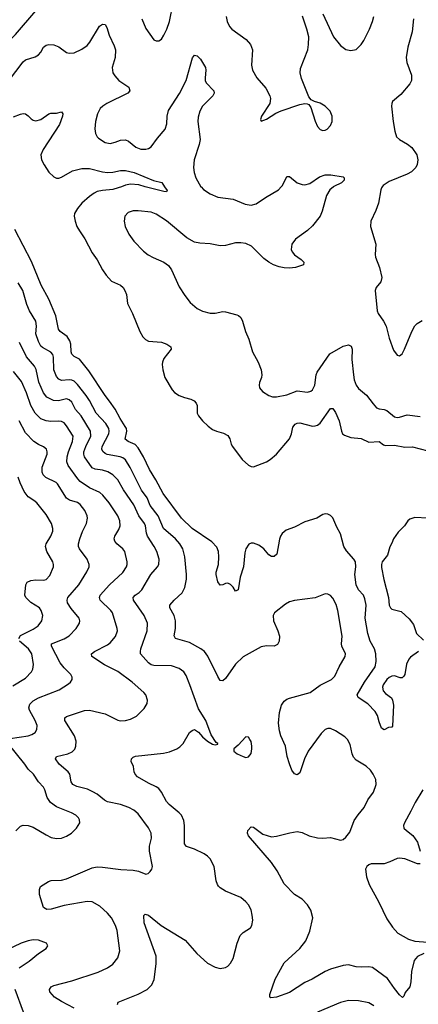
# Model space of a CAD drawing. Header units: inches. Extents: x 990586 to 1117858, y 769490 to 892071.
# Tile 113 of 248: x 1074864 to 1077976, y 803613 to 811304. Entities that reach past the tile are written whole.
import ezdxf

# ---------------------------------------------------------------- set-up
doc = ezdxf.new("R2010")
doc.units = ezdxf.units.IN
doc.header["$MEASUREMENT"] = 0
doc.layers.add('B0870', color=7, linetype='Continuous')
doc.layers.add('B0871', color=7, linetype='Continuous')

msp = doc.modelspace()

# ---------------------------------------------------------------- linework, layer by layer
at = {"layer": 'B0870', "color": 6}
for points, elevation in [([(1075657.6, 810000), (1075632.5, 809990), (1075590, 809978.7), (1075510, 809971.2), (1075470, 809961.4), (1075444.7, 809950), (1075410, 809923.7), (1075349, 809870), (1075314.1, 809830), (1075291.5, 809790), (1075288.4, 809770), (1075295.8, 809730), (1075310.5, 809690), (1075330, 809655.2), (1075371.8, 809591.8), (1075430, 809482.8), (1075467.9, 809427.9), (1075510, 809351.3), (1075538.1, 809310), (1075581.2, 809261.2), (1075650, 809229.7), (1075671.4, 809211.4), (1075685.5, 809190), (1075697, 809157), (1075706.3, 809086.3), (1075743.8, 809010), (1075800.9, 808870), (1075826.1, 808826.1), (1075845.4, 808805.4), (1075870, 808793.7), (1075970, 808785.1), (1076011.5, 808770), (1076044.5, 808750), (1076046.9, 808730), (1075990, 808658.5), (1075978.4, 808630), (1075975.8, 808610), (1075980.3, 808570), (1075997.3, 808510), (1076054.2, 808414.2), (1076072.4, 808392.4), (1076110, 808368.6), (1076150, 808353), (1076200.7, 808340.7), (1076226.9, 808326.9), (1076242.3, 808310), (1076250.1, 808290), (1076250.8, 808230), (1076259.1, 808210), (1076290, 808171.7), (1076334.4, 808130), (1076370, 808104), (1076400.9, 808090), (1076455.9, 808075.9), (1076490, 808055.7), (1076504.9, 808030), (1076515.2, 807990), (1076526.4, 807970), (1076600.9, 807870), (1076650, 807825.7), (1076670, 807814.4), (1076690, 807811.4), (1076790, 807851.6), (1076820.7, 807870), (1076870, 807911.1), (1076969.7, 808030), (1076987, 808070), (1076997.3, 808122.7), (1077015.2, 808144.8), (1077030, 808153.1), (1077050, 808154.8), (1077150, 808130.3), (1077170, 808131), (1077190, 808137.9), (1077210, 808153.5), (1077290, 808266.3), (1077310, 808268.6), (1077330, 808236), (1077357.5, 808170), (1077375.9, 808090), (1077385, 808070), (1077398.9, 808058.9), (1077450, 808041.9), (1077530, 808032.9), (1077590, 808005.4), (1077670, 808009.5), (1077704.2, 807984.2), (1077719.3, 807979.3), (1077790, 807981.2), (1077870, 807964.4), (1077930, 807967.8), (1078050, 807937)], 2500), ([(1077314.1, 810000), (1077284.3, 809975.7), (1077259.8, 809930), (1077226.3, 809810), (1077210, 809769.9), (1077150, 809694.3), (1077110, 809658.5), (1077018.6, 809590), (1076989.5, 809550), (1076982.5, 809510), (1076990.9, 809490), (1077008.6, 809468.6), (1077062, 809430), (1077081.5, 809410), (1077079.3, 809390), (1077016.5, 809370), (1076970, 809363), (1076930, 809365), (1076890, 809373.5), (1076846, 809390), (1076810, 809409.3), (1076770, 809438.8), (1076674.2, 809534.2), (1076630, 809555.4), (1076590, 809562.2), (1076550, 809560.9), (1076470, 809540.7), (1076430, 809536.9), (1076350, 809552.3), (1076270, 809557.6), (1076230, 809565.4), (1076170, 809600.3), (1076010, 809733.4), (1075930, 809784.3), (1075890, 809801.2), (1075790, 809811.7), (1075750, 809810.2), (1075710, 809797.1), (1075684.1, 809770), (1075678.7, 809730), (1075687.4, 809690), (1075715.2, 809630), (1075754.5, 809574.5), (1075830, 809497), (1075867.3, 809467.3), (1075905.9, 809445.9), (1075990, 809410.8), (1076025.1, 809385.1), (1076049.7, 809350), (1076110, 809218.9), (1076153.3, 809150), (1076194.5, 809094.5), (1076248.7, 809048.7), (1076290, 809026.9), (1076350, 809011.4), (1076390, 809013.3), (1076450, 809025.2), (1076470, 809023.2), (1076559.8, 808999.8), (1076573.6, 808993.6), (1076590, 808977.5), (1076603.4, 808950), (1076627.8, 808867.8), (1076653.9, 808810), (1076680.4, 808710), (1076725.9, 808630), (1076749, 808570), (1076755.1, 808530), (1076751.7, 808508.3), (1076736, 808470), (1076732.7, 808450), (1076736.3, 808430), (1076759.2, 808399.2), (1076808.4, 808368.4), (1076839, 808359), (1076870, 808357.7), (1076950, 808375.3), (1077030, 808404.1), (1077110, 808394.2), (1077137.5, 808402.5), (1077150, 808412.3), (1077168.1, 808450), (1077178.9, 808530), (1077185.4, 808550), (1077286.2, 808693.8), (1077390, 808753.8), (1077430, 808763.7), (1077453, 808753), (1077460.8, 808730), (1077457.2, 808650), (1077469.2, 808530), (1077476.2, 808490), (1077490, 808450), (1077510, 808424.7), (1077571.8, 808371.8), (1077622.6, 808302.6), (1077650, 808272.9), (1077670, 808263.6), (1077710, 808258.7), (1077730, 808251.4), (1077790, 808203), (1077810, 808197.8), (1077830, 808200.8), (1077890, 808218.9), (1077990, 808205.4)], 2600), ([(1075995.6, 810000), (1076015.9, 809970), (1076010, 809960.9), (1075990, 809962.2), (1075844.5, 810000)], 2500), ([(1076279.2, 810000), (1076279.5, 809999.5), (1076298, 809978), (1076350, 809945.4), (1076410, 809918.6), (1076530, 809901.2), (1076623.1, 809863.1), (1076670, 809856.1), (1076710, 809865.7), (1076783.4, 809916.6), (1076884.8, 809975.2), (1076906.7, 810000)], 2600), ([(1077694.7, 810000), (1077687.9, 809990), (1077684.1, 809975.9), (1077665.5, 809870), (1077645.3, 809814.7), (1077606.2, 809730), (1077604.2, 809690), (1077644.8, 809550), (1077639.2, 809470), (1077642.9, 809450), (1077673.1, 809370), (1077691, 809290), (1077684.4, 809255.6), (1077647.4, 809212.6), (1077639.6, 809190), (1077655.4, 809030), (1077662.4, 809010), (1077704.9, 808950), (1077725.5, 808910), (1077750, 808817.8), (1077783.9, 808723.9), (1077810, 808685), (1077830, 808679.2), (1077850, 808695.4), (1077869.4, 808730), (1077926.7, 808870), (1077950, 808913.1), (1077968.2, 808931.8), (1078005.4, 808954.6)], 2700), ([(1077978.2, 806370), (1077914.7, 806325.3), (1077901.7, 806310), (1077885.4, 806270), (1077872.1, 806190), (1077863.7, 806176.3), (1077850, 806164.7), (1077835.8, 806164.2), (1077790, 806178), (1077770, 806176.5), (1077750, 806167.4), (1077729.5, 806150.5), (1077701.4, 806110), (1077696.4, 806090), (1077702.5, 806062.5), (1077720.1, 806040.1), (1077766.3, 806006.3), (1077775.6, 805990), (1077782.8, 805950), (1077774.2, 805785.8), (1077770, 805778), (1077744, 805776), (1077710, 805757.4), (1077689.9, 805770), (1077670, 805819.6), (1077658.8, 805870), (1077640.1, 805900.1), (1077581.5, 805961.5), (1077506.6, 806010), (1077498.5, 806030), (1077556.9, 806130), (1077639.4, 806250), (1077648.4, 806290), (1077645.4, 806350), (1077633.3, 806390), (1077599.7, 806450), (1077583.2, 806510), (1077561.8, 806630), (1077568.1, 806730), (1077560.1, 806779.9), (1077548.7, 806810), (1077510, 806851.4), (1077490, 806890.7), (1077480.9, 806970), (1077489.8, 807030), (1077485, 807070), (1077474, 807090), (1077416.2, 807156.2), (1077394.1, 807190), (1077370, 807287.8), (1077340.8, 807340.8), (1077310, 807412.5), (1077290, 807431.4), (1077270, 807442.1), (1077250, 807445), (1077230, 807438.5), (1077183.6, 807410), (1077090, 807382.9), (1077010, 807340.9), (1076943.4, 807316.6), (1076912.6, 807290), (1076900.1, 807270), (1076892, 807248), (1076871.1, 807128.9), (1076850, 807110.8), (1076830, 807111.4), (1076810, 807123.2), (1076770.4, 807170), (1076730, 807200.1), (1076690, 807214.7), (1076670, 807214.4), (1076653.1, 807206.9), (1076630, 807171.2), (1076621, 807139), (1076611.5, 807030), (1076586.4, 806950), (1076570, 806849.8), (1076550, 806839.3), (1076530, 806872.3), (1076510, 806892.3), (1076490, 806902.9), (1076470, 806900.5), (1076450, 806888.8), (1076427.9, 806887.9), (1076410, 806912.5), (1076397.1, 806970), (1076398.1, 806990), (1076415, 807050), (1076420, 807110), (1076416.8, 807150), (1076404.2, 807184.2), (1076365.1, 807225.1), (1076210, 807330.7), (1076126.7, 807410), (1075983.8, 807603.8), (1075927.1, 807710), (1075876.8, 807790), (1075831.5, 807890), (1075790, 807960.9), (1075765.6, 807985.6), (1075709.5, 808010), (1075688.6, 808028.6), (1075700.5, 808090), (1075696.7, 808110), (1075687.5, 808127.5), (1075647.1, 808190), (1075610, 808261), (1075565.6, 808325.6), (1075530, 808368.4), (1075402.7, 808562.7), (1075330, 808653.7), (1075290, 808674.5), (1075271.5, 808691.5), (1075265.8, 808710), (1075262.8, 808770), (1075256.5, 808796.5), (1075234.8, 808830), (1075179.4, 808870), (1075167.7, 808887.7), (1075145.5, 808990), (1075090, 809120.4), (1075031, 809231), (1074956.3, 809416.3), (1074825.9, 809665.9)], 2500), ([(1078018.5, 804010), (1077970, 803985.9), (1077944.2, 803955.8), (1077924.1, 803870), (1077918.3, 803790), (1077910, 803749.4), (1077873.1, 803706.9), (1077862.9, 803677.1), (1077853, 803667), (1077830, 803687), (1077790, 803736), (1077735.2, 803815.2), (1077619.9, 803899.9), (1077590, 803906.4), (1077530, 803902.8), (1077490, 803905.5), (1077430, 803921.5), (1077390, 803916.4), (1077290, 803889.1), (1077249.4, 803870), (1077147.7, 803810), (1077090, 803783), (1076970, 803704.4), (1076868, 803670), (1076824.6, 803664.6), (1076816, 803670), (1076816.9, 803690), (1076857.6, 803810), (1076930, 803936.3), (1077051.3, 804048.7), (1077097.4, 804110), (1077130, 804185.8), (1077153.3, 804290), (1077136, 804350), (1077110, 804390.7), (1077070, 804435.6), (1077010, 804471.3), (1076930, 804553.9), (1076874.8, 804654.8), (1076830, 804720.3), (1076649.9, 804930), (1076642.9, 804950), (1076645.6, 804970), (1076670, 804999.6), (1076690, 804996.1), (1076762.9, 804942.9), (1076830, 804922.6), (1076870, 804926.6), (1076973.4, 804953.4), (1077030, 804962.5), (1077070, 804955.1), (1077125.3, 804930), (1077190, 804912.9), (1077230, 804910.1), (1077290, 804916.1), (1077370, 804895.9), (1077390, 804901.1), (1077410, 804918.1), (1077441.5, 804958.5), (1077476.5, 805050), (1077505.9, 805094.1), (1077554.2, 805150), (1077581.3, 805210), (1077625.6, 805270), (1077647.5, 805330), (1077643.6, 805370), (1077625, 805410), (1077603, 805443), (1077570, 805474.8), (1077490, 805520.1), (1077470, 805544.3), (1077459.9, 805570), (1077444, 805644), (1077422.8, 805682.8), (1077402.2, 805702.2), (1077329.9, 805750), (1077290, 805767.6), (1077270, 805768.1), (1077250, 805760.5), (1077218.6, 805730), (1077115.3, 805590), (1077087.5, 805530), (1077050, 805420.8), (1077030, 805405), (1077010, 805413.8), (1076990, 805443.4), (1076970, 805490.7), (1076951.5, 805550), (1076940.1, 805630), (1076903.7, 805710), (1076891.8, 805750), (1076885.4, 805810), (1076891.5, 805891.5), (1076907.7, 805950), (1076930, 805982.2), (1076950, 805997.3), (1076970, 806004.6), (1077131.7, 806048.3), (1077210, 806105.8), (1077298.3, 806150), (1077324.6, 806175.4), (1077358.6, 806250), (1077405.5, 806330), (1077407.7, 806350), (1077380.3, 806410), (1077376.6, 806430), (1077380.8, 806490), (1077348.7, 806688.7), (1077335.5, 806735.5), (1077310, 806785.4), (1077290, 806807.7), (1077270, 806818), (1077250, 806819.7), (1077170, 806787.2), (1077010, 806768.7), (1076970, 806756.2), (1076940.4, 806739.6), (1076853, 806670), (1076842.2, 806650), (1076845.2, 806610), (1076880.5, 806530), (1076892.5, 806490), (1076889.6, 806450.4), (1076876.7, 806423.3), (1076850, 806410.7), (1076790, 806414), (1076750, 806406.8), (1076610, 806326.7), (1076550, 806269.5), (1076470, 806158.1), (1076450, 806140.2), (1076430, 806142.5), (1076410, 806174.4), (1076333.2, 806333.2), (1076305.9, 806370), (1076278.7, 806390), (1076190, 806440.1), (1076079.1, 806470), (1076070.7, 806490.7), (1076081.4, 806550), (1076081.6, 806610), (1076070.5, 806650.5), (1076036.2, 806710), (1076036.2, 806730), (1076070, 806770.5), (1076132.3, 806827.7), (1076152, 806868), (1076165.6, 806934.4), (1076167.4, 806970), (1076153.6, 807110), (1076136.6, 807170), (1076115, 807210), (1076081.1, 807250), (1075986.8, 807330), (1075944.5, 807430), (1075883.8, 807510), (1075860.4, 807570), (1075815.2, 807630), (1075727, 807807), (1075690, 807866.1), (1075670, 807880.9), (1075649.2, 807889.2), (1075548, 807908), (1075530, 807916.7), (1075512.7, 807932.7), (1075505.9, 807950), (1075508.4, 807970), (1075558.8, 808070), (1075563.3, 808090), (1075560.3, 808110), (1075535.4, 808150), (1075460.9, 808230), (1075409.5, 808330), (1075382.8, 808370), (1075315.9, 808455.9), (1075290, 808480), (1075270, 808489.2), (1075251.1, 808491.1), (1075190, 808487.2), (1075170, 808495.8), (1075150, 808516.4), (1075130.5, 808570.5), (1075128, 808668), (1075122, 808690), (1075107.8, 808707.8), (1075042.6, 808742.6), (1075030, 808755.5), (1075010.2, 808790.2), (1074989.7, 808850), (1074996, 808910), (1074989.8, 808950), (1074941, 809030), (1074918.9, 809078.9), (1074888.8, 809190), (1074853.1, 809250)], 2600), ([(1075627.5, 803612.5), (1075631.5, 803630), (1075787.9, 803692.1), (1075858.1, 803730), (1075894.6, 803765.4), (1075912.8, 803807.2), (1075929.9, 803930), (1075929.1, 803990), (1075836.3, 804250), (1075833.2, 804306.8), (1075843, 804317), (1075870, 804310.1), (1075968, 804228), (1076155.1, 804115.1), (1076247.1, 804010), (1076330, 803934.2), (1076390, 803903.3), (1076430, 803893.2), (1076470, 803900.8), (1076490, 803912.4), (1076510, 803933.7), (1076530, 803972.3), (1076561.8, 804090), (1076586.3, 804150), (1076610, 804175.6), (1076664.9, 804210), (1076677.7, 804230), (1076683.1, 804270), (1076679.8, 804310), (1076670.4, 804350.4), (1076650, 804391), (1076630, 804414.8), (1076590, 804447.2), (1076470, 804497.9), (1076430, 804523), (1076416.7, 804536.7), (1076407.4, 804550), (1076398.7, 804578.7), (1076382.4, 804690), (1076350, 804749), (1076330, 804771.4), (1076305, 804790), (1076230, 804826.5), (1076167.4, 804847.4), (1076150, 804866.2), (1076151, 805011), (1076145.2, 805050), (1076128.1, 805090), (1076110.2, 805110.2), (1076030, 805173), (1076010, 805198.5), (1075970, 805271.3), (1075950, 805298.3), (1075930, 805313.1), (1075870, 805340.3), (1075783, 805390), (1075766.7, 805410), (1075758, 805430), (1075752.2, 805470), (1075735.2, 805510), (1075736, 805530), (1075750, 805544), (1075768, 805552), (1075985.5, 805574.5), (1076033.3, 805586.7), (1076090, 805609.7), (1076114.3, 805625.7), (1076139, 805650), (1076190, 805735.9), (1076210, 805753.2), (1076230, 805760.1), (1076259.4, 805739.4), (1076290, 805701.5), (1076330, 805668.4), (1076370, 805646), (1076390, 805641.3), (1076410, 805644.7), (1076412, 805650), (1076399.1, 805659.1), (1076359.5, 805719.5), (1076316, 805830), (1076260.8, 805920.8), (1076192, 806110), (1076162.4, 806182.4), (1076145.5, 806210), (1076110, 806237), (1076050, 806258.6), (1075910, 806261.1), (1075890, 806266), (1075870, 806281), (1075807.9, 806350), (1075806, 806370), (1075810.9, 806390), (1075859.8, 806530), (1075861.2, 806590), (1075836.9, 806650), (1075753, 806770), (1075749.6, 806790), (1075765.8, 806810), (1075797.9, 806830), (1075818.2, 806850), (1075887.9, 806970), (1075939.5, 807030), (1075950, 807049), (1075953, 807090), (1075934.5, 807150), (1075914.8, 807190), (1075861.1, 807270), (1075853, 807293), (1075846.9, 807350), (1075837.3, 807370), (1075794.8, 807430), (1075754.7, 807514.7), (1075673.3, 807633.3), (1075630, 807710.9), (1075590, 807749.6), (1075552.1, 807772.1), (1075510, 807785.2), (1075453.3, 807793.3), (1075430, 807804.8), (1075369.3, 807889.3), (1075363.3, 807910), (1075364.8, 807930), (1075379.6, 807970), (1075419.5, 808050), (1075417.8, 808090), (1075343.4, 808210), (1075299.3, 808259.3), (1075270, 808315.6), (1075250, 808335.5), (1075230, 808342), (1075167.8, 808327.8), (1075129, 808329), (1075076.5, 808356.5), (1075050, 808389.9), (1075012.2, 808472.2), (1074993.2, 808573.2), (1074978.1, 808598.1), (1074916.9, 808670), (1074862.1, 808782.1)], 2700), ([(1075290, 803583.1), (1075190, 803634.6), (1075136.8, 803670), (1075099.3, 803710), (1075096.1, 803730), (1075108.8, 803750), (1075130, 803760.4), (1075270, 803796.2), (1075476, 803864), (1075550, 803897.1), (1075590, 803926.5), (1075630, 803976.8), (1075646.8, 804030), (1075624.7, 804190), (1075611.6, 804230), (1075580, 804290), (1075550, 804326.6), (1075490, 804381.1), (1075430, 804413.8), (1075390, 804416.9), (1075210, 804386), (1075110, 804356.3), (1075074.8, 804354.8), (1075050.7, 804370), (1075017.8, 804470), (1075019, 804510), (1075025.4, 804534.6), (1075087.5, 804572.5), (1075110, 804580.5), (1075190, 804584.1), (1075230, 804593.6), (1075430, 804678.9), (1075470, 804686.1), (1075510, 804685.5), (1075652.5, 804667.5), (1075750, 804661.4), (1075792.4, 804652.4), (1075850, 804630.2), (1075865.8, 804634.2), (1075883.1, 804650), (1075896.4, 804670), (1075902, 804690), (1075877.1, 804810), (1075877.8, 804850), (1075892.3, 804910), (1075889.9, 804950), (1075870, 804991.4), (1075790, 805101.6), (1075754.4, 805130), (1075715.7, 805150), (1075650, 805174.6), (1075550, 805194.8), (1075527, 805207), (1075470, 805255.6), (1075434.4, 805274.4), (1075392.7, 805292.7), (1075310, 805315), (1075277.4, 805330), (1075265.1, 805350), (1075254.1, 805410), (1075242.9, 805430), (1075173, 805490), (1075144.4, 805530), (1075150.7, 805550), (1075240.3, 805570), (1075274.7, 805585.3), (1075293.9, 805606.1), (1075303.1, 805630), (1075304, 805670), (1075291.1, 805710), (1075215.4, 805830), (1075215.4, 805850), (1075230, 805862.2), (1075370, 805907.7), (1075410, 805912.3), (1075530, 805882.1), (1075630, 805831.8), (1075650, 805827.7), (1075689.9, 805830.1), (1075730, 805840.3), (1075775.3, 805864.7), (1075836.7, 805923.3), (1075857.9, 805962.1), (1075860.9, 805990), (1075848.9, 806030), (1075833.8, 806050), (1075743.1, 806130), (1075630, 806212.5), (1075525.1, 806265.1), (1075425.8, 806330), (1075424.4, 806350), (1075447.7, 806370), (1075550, 806420.8), (1075570, 806436.1), (1075612.7, 806487.3), (1075626.7, 806530), (1075625.6, 806550), (1075588.8, 806670), (1075574.3, 806690), (1075493.2, 806770), (1075486, 806790), (1075492.8, 806810), (1075566.1, 806890), (1075670, 806987), (1075696.5, 807030), (1075702.2, 807050), (1075701.9, 807070), (1075683.7, 807150), (1075668.2, 807170), (1075621.4, 807210), (1075606.9, 807230), (1075601.4, 807250), (1075605.8, 807270), (1075638.4, 807321.6), (1075648.2, 807350), (1075646.2, 807390), (1075630, 807429), (1075563.4, 807530), (1075513.2, 807590), (1075489.2, 807610), (1075410, 807646.5), (1075336.5, 807696.5), (1075317, 807717), (1075241.9, 807821.9), (1075231.9, 807850), (1075235, 807890), (1075244, 807930), (1075276.8, 808010), (1075280.3, 808050), (1075230, 808131.4), (1075210, 808155.3), (1075190, 808166.3), (1075170, 808169.4), (1075106.7, 808166.7), (1075069.8, 808170.2), (1075030, 808187.1), (1074983.9, 808230), (1074950, 808289.9), (1074916.8, 808390), (1074877.5, 808477.5), (1074816.1, 808556.1)], 2800), ([(1074790.2, 805689.8), (1074930.2, 805709.8), (1074959.1, 805720.9), (1074983.3, 805736.7), (1074998.8, 805761.2), (1074999, 805790), (1074983.7, 805830), (1074940.3, 805910), (1074935.9, 805930), (1074943, 805957), (1074970, 805984.3), (1075010, 806007.9), (1075171.6, 806070), (1075244.2, 806115.8), (1075261.7, 806130), (1075273.3, 806150), (1075272.6, 806170), (1075261.8, 806190), (1075210, 806241.4), (1075180.5, 806280.5), (1075111.2, 806410), (1075111.6, 806428.4), (1075210, 806469.2), (1075249, 806491), (1075305.5, 806550), (1075330.8, 806590), (1075333.5, 806610), (1075328.8, 806630), (1075265.8, 806705.8), (1075237.9, 806750), (1075233.2, 806770), (1075239.3, 806790), (1075324.5, 806890), (1075389, 806991), (1075405.8, 807030), (1075405.6, 807050), (1075390.2, 807090), (1075331.3, 807170), (1075322.6, 807190), (1075322.7, 807210), (1075334, 807250), (1075353.8, 807306.2), (1075385.1, 807370), (1075392.2, 807410), (1075389.4, 807430), (1075373.3, 807470), (1075336.8, 807516.8), (1075314.1, 807534.1), (1075252.6, 807552.6), (1075230, 807568), (1075160.1, 807680.1), (1075149.5, 807690), (1075067.5, 807727.5), (1075048.2, 807748.2), (1075040.4, 807770), (1075039.7, 807810), (1075077.2, 807910), (1075078.8, 807930), (1075072.1, 807950), (1075048.7, 807968.8), (1075010, 807986.3), (1074973.1, 808010), (1074910, 808077.8), (1074858.4, 808170)], 2900), ([(1074855.9, 806470), (1074870, 806493.1), (1074970, 806542.6), (1075007.1, 806570), (1075036.2, 806610), (1075043.8, 806650), (1075031.3, 806690), (1075017.6, 806710), (1074950, 806751.3), (1074911.2, 806790), (1074904.1, 806810), (1074910.6, 806890), (1074921.9, 806910), (1074950, 806924.8), (1074990, 806929.1), (1075050, 806927), (1075070, 806932.6), (1075098.1, 806961.9), (1075126.7, 807030), (1075128, 807050), (1075123.2, 807070), (1075076.1, 807150), (1075066.5, 807190), (1075071.1, 807210), (1075107.5, 807270), (1075122.4, 807310), (1075123.2, 807330), (1075112.3, 807370), (1075070, 807439.7), (1074996.7, 807530), (1074974.1, 807550), (1074930, 807578.1), (1074899.7, 807619.7), (1074866.7, 807686.7), (1074852.8, 807730)], 3000), ([(1078050.2, 807409.8), (1077950, 807414.9), (1077910, 807402.9), (1077895, 807390), (1077869.2, 807350), (1077818.5, 807301.5), (1077782.1, 807250), (1077770, 807215.6), (1077752.8, 807187.2), (1077737.1, 807122.9), (1077693.2, 807070), (1077688.6, 807050), (1077690, 807024.9), (1077707.7, 806932.3), (1077743.3, 806790), (1077749.2, 806730), (1077758.4, 806710), (1077770, 806700.7), (1077841.4, 806681.4), (1077904.2, 806624.2), (1077938.9, 806578.9), (1077962.7, 806510), (1078016.7, 806456.7)], 2500), ([(1074810, 806102), (1074910, 806159.8), (1074957.2, 806210), (1074967.5, 806232.5), (1074971.8, 806268.2), (1074957.3, 806350), (1074932.1, 806390), (1074862.1, 806450)], 3000), ([(1074832.3, 804967.7), (1074870, 805004.9), (1074890, 805012), (1074930.1, 805010.1), (1074970, 804998.4), (1075070, 804936.2), (1075110, 804917), (1075150, 804909.3), (1075190, 804912.3), (1075230, 804927), (1075268.9, 804951.1), (1075308.4, 804990), (1075332.4, 805030), (1075330, 805054.5), (1075322.2, 805070), (1075302.7, 805090), (1075269, 805110), (1075150, 805156.6), (1075103.6, 805190), (1075077.8, 805230), (1075061.2, 805290), (1075050.8, 805310.8), (1075010.3, 805350.3), (1074970.5, 805410), (1074930.5, 805450), (1074903.4, 805490), (1074772.7, 805650)], 2900), ([(1078012.5, 805287.5), (1077950.8, 805190), (1077918.9, 805121.1), (1077868.1, 805030), (1077861.9, 805010), (1077863.5, 804990), (1077883.2, 804970), (1077933.3, 804933.3), (1077970, 804878.7), (1077991.6, 804808.4)], 2600), ([(1077990.1, 804709.9), (1077970, 804711.6), (1077870, 804749.7), (1077830, 804755.8), (1077810, 804751.9), (1077754.9, 804725.1), (1077710, 804711.7), (1077608, 804710), (1077590, 804703.1), (1077574.2, 804690), (1077565.1, 804670), (1077570.7, 804610), (1077592.2, 804550), (1077669.3, 804410), (1077730, 804282), (1077775.8, 804215.8), (1077817.4, 804170), (1077901, 804121), (1077950, 804106.6), (1078050, 804097.8)], 2600), ([(1074860.4, 803899.6), (1074938.9, 803950), (1075010.6, 804010), (1075070.7, 804050), (1075082.2, 804070), (1075072.9, 804090), (1075010, 804113.7), (1074970, 804115.9), (1074930, 804110.5), (1074874.8, 804090), (1074704.7, 804010)], 2900), ([(1074892.2, 803552.2), (1074828.2, 803730)], 2900), ([(1077630, 803602.3), (1077590, 803624.8), (1077510, 803640.9), (1077430, 803642.5), (1077370, 803628.2), (1077190, 803551.5)], 2700)]:
    msp.add_lwpolyline(points, dxfattribs=dict(at, elevation=elevation))
at = {"layer": 'B0870', "color": 6, "elevation": 2700}
msp.add_lwpolyline([(1076630, 805703.1), (1076570, 805638.9), (1076534.8, 805610), (1076534.8, 805590), (1076563, 805570), (1076608, 805548), (1076630, 805541.6), (1076650, 805546.2), (1076670, 805572.2), (1076677.2, 805610), (1076676.4, 805630), (1076670, 805667.3), (1076662, 805682), (1076650, 805699.1)], close=True, dxfattribs=at)
at = {"layer": 'B0871', "color": 6}
for points, elevation in [([(1075817.1, 811310), (1075850, 811235.2), (1075910, 811147.8), (1075930, 811138), (1075950, 811139), (1075970, 811153.4), (1075990, 811182.7), (1076013, 811230), (1076033.1, 811290), (1076061.7, 811430)], 2700), ([(1074215.1, 811330), (1074243.4, 811203.4), (1074255.7, 811170), (1074272.1, 811152.1), (1074303.4, 811143.4), (1074370, 811142.7), (1074450, 811152), (1074466.9, 811146.9), (1074559.9, 811059.9), (1074590, 811041.1), (1074610, 811034.5), (1074630, 811032), (1074670, 811041.3), (1074710, 811069.1), (1074831.4, 811190), (1074990, 811373.9)], 2700), ([(1076477.3, 811330), (1076482.6, 811290), (1076502.6, 811250), (1076519.8, 811230), (1076631.1, 811150), (1076666.3, 811110), (1076680.5, 811070), (1076674.5, 810950), (1076682.6, 810910), (1076716.4, 810850), (1076785.8, 810770), (1076817.8, 810710), (1076822.7, 810690), (1076817.2, 810650), (1076753, 810550), (1076744, 810524), (1076750, 810512), (1076790, 810527.4), (1076865.1, 810574.9), (1076906.7, 810593.3), (1077050, 810643.1), (1077090.2, 810650.2), (1077108, 810648), (1077121.4, 810641.4), (1077138.1, 810618.1), (1077170.6, 810510.6), (1077189.4, 810470), (1077210, 810447.6), (1077230, 810438.5), (1077250, 810440.9), (1077263.9, 810450), (1077290, 810478.6), (1077302.9, 810510), (1077303.6, 810550), (1077288.6, 810590), (1077250, 810628.6), (1077210, 810651.6), (1077165.1, 810665.1), (1077139.2, 810679.2), (1077120.8, 810700.8), (1077063.9, 810843.9), (1077054.2, 810890), (1077056.1, 810923.9), (1077112.7, 811070), (1077119.6, 811110), (1077120.4, 811170), (1077106.7, 811230), (1077071.5, 811331.5)], 2700), ([(1077230.1, 811350), (1077314.3, 811170), (1077370, 811103.2), (1077410, 811072.2), (1077450, 811062.8), (1077490, 811072.3), (1077530, 811109.4), (1077550, 811140.9), (1077596, 811230), (1077619.1, 811290), (1077628, 811330)], 2700), ([(1074776.2, 810823.8), (1074890, 810974.8), (1074910, 810991.6), (1074985.5, 811014.5), (1075010, 811029.3), (1075028.5, 811051.5), (1075050, 811088.9), (1075070, 811106.1), (1075090, 811111.9), (1075130, 811109.2), (1075170, 811092.5), (1075230, 811049.4), (1075250, 811042.1), (1075290, 811046.8), (1075350, 811074.3), (1075390, 811101.9), (1075411.9, 811128.1), (1075487.4, 811252.6), (1075510, 811268.9), (1075530, 811267.8), (1075544.5, 811244.5), (1075563.7, 811183.7), (1075601.5, 811101.5), (1075611, 811070), (1075609.4, 811010), (1075585.8, 810930), (1075590.6, 810890.6), (1075606.1, 810866.1), (1075639.1, 810830), (1075716.3, 810776.3), (1075724.7, 810750), (1075708.8, 810730), (1075544.2, 810650), (1075512.8, 810630), (1075492.8, 810610), (1075471.8, 810570), (1075456.2, 810510), (1075451.5, 810451.5), (1075456.7, 810416.7), (1075469.5, 810390), (1075479.8, 810379.8), (1075530, 810344.8), (1075570, 810337.2), (1075610, 810346.6), (1075650, 810363.1), (1075690, 810366.1), (1075714.5, 810354.5), (1075770, 810308.6), (1075810, 810293.8), (1075850, 810293.3), (1075870, 810298.2), (1075890, 810310.8), (1075940.2, 810379.8), (1075999.2, 810450), (1076012.8, 810490), (1076014.2, 810550), (1076025.2, 810594.8), (1076112.7, 810727.3), (1076164.6, 810830), (1076212.9, 811007.1), (1076230, 811028.3), (1076250, 811022.4), (1076275.6, 810995.6), (1076314.4, 810930), (1076317.6, 810910), (1076311.6, 810850), (1076312.6, 810830), (1076319.9, 810810), (1076379.4, 810750), (1076383.1, 810730), (1076370.6, 810710), (1076291.5, 810628.5), (1076269.8, 810590), (1076256.9, 810543.1), (1076255.6, 810510), (1076271.9, 810368.1), (1076265.8, 810330), (1076226.6, 810210), (1076220.2, 810150), (1076225.5, 810110), (1076239.5, 810070), (1076279.2, 810000)], 2600), ([(1077939.2, 811310), (1077928.4, 811210), (1077894.1, 811090), (1077881.3, 811010), (1077885.5, 810970), (1077923.4, 810870), (1077923.7, 810830), (1077910, 810804.2), (1077840.8, 810719.2), (1077774.7, 810665.3), (1077768.7, 810650), (1077768.1, 810630), (1077779.5, 810510), (1077792.8, 810432.8), (1077807.3, 810390), (1077828.3, 810368.3), (1077892.4, 810332.4), (1077926, 810306), (1077965.4, 810250), (1077973.5, 810210), (1077967.7, 810172.3), (1077958, 810150), (1077922.9, 810117.1), (1077890, 810097.6), (1077750, 810041.4), (1077701.6, 810010), (1077694.7, 810000)], 2700), ([(1074814.2, 810545.8), (1074870, 810567.3), (1074890, 810571.3), (1074908.7, 810568.7), (1074930, 810553.8), (1074952.2, 810530), (1074970, 810519.2), (1074990, 810514.8), (1075030, 810523.8), (1075090, 810568), (1075106.2, 810573.8), (1075150, 810574.9), (1075190, 810584), (1075200.7, 810570), (1075198.3, 810550), (1075175.1, 810484.9), (1075047.3, 810290), (1075029.7, 810250), (1075033.4, 810210), (1075053.6, 810170), (1075090, 810114.3), (1075130, 810076.6), (1075150, 810067.1), (1075170, 810066.3), (1075190, 810073.1), (1075277.3, 810122.7), (1075350, 810142.3), (1075410, 810141.7), (1075510, 810116.3), (1075550, 810110.9), (1075590, 810112.8), (1075650, 810127), (1075690, 810127.3), (1075758.8, 810110), (1075907.8, 810047.8), (1075973.2, 810033.2), (1075995.6, 810000)], 2500), ([(1076906.7, 810000), (1076915.5, 810010), (1076950, 810079.4), (1076970, 810080.8), (1077030, 810030.6), (1077070, 810016.5), (1077090, 810015.5), (1077130, 810025.1), (1077204.3, 810075.7), (1077250, 810093.2), (1077293.2, 810093.2), (1077390, 810075.9), (1077397.1, 810070), (1077396.6, 810050), (1077376.2, 810030), (1077317.4, 810002.6), (1077314.1, 810000)], 2600), ([(1075844.5, 810000), (1075793.3, 810013.3), (1075730, 810019.3), (1075690, 810012.9), (1075657.6, 810000)], 2500)]:
    msp.add_lwpolyline(points, dxfattribs=dict(at, elevation=elevation))

doc.saveas('drawing.dxf')
